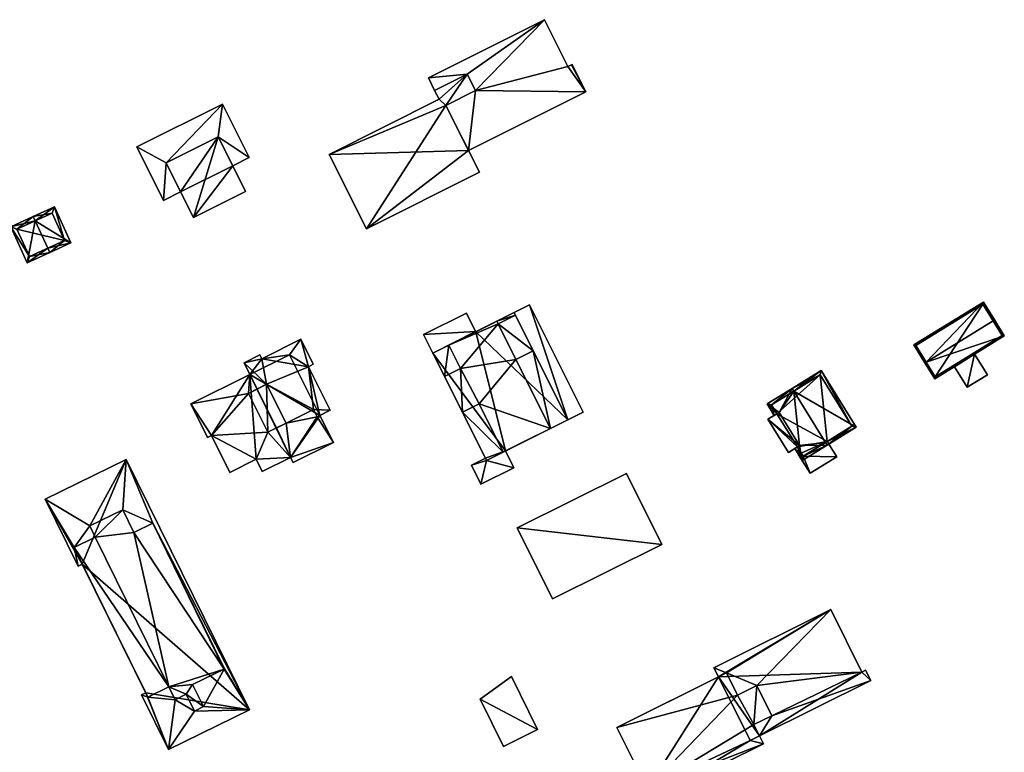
# Model space of a CAD drawing. Header units: inches. Extents: x 2685601 to 2690022, y 1235992 to 1239010.
# Tile 109 of 256: x 2686293 to 2686448, y 1237139 to 1237254. Entities that reach past the tile are written whole.
import ezdxf

# ---------------------------------------------------------------- set-up
doc = ezdxf.new("R2010")
doc.units = ezdxf.units.IN
doc.header["$MEASUREMENT"] = 0
doc.layers.add('Gebaeude Einzelhaus', color=10, linetype='Continuous')
doc.layers.add('Offenes Gebaeude', color=10, linetype='Continuous')

msp = doc.modelspace()

# ---------------------------------------------------------------- meshes
at = {"layer": 'Gebaeude Einzelhaus'}
mesh = msp.add_polyface(dxfattribs=at)
corners = [(2686347.249, 1237221.231, 425.887), (2686365.06, 1237230.181, 425.887), (2686359.775, 1237240.696, 425.887), (2686363.11, 1237245.633, 425.887), (2686364.419, 1237243.03, 425.887), (2686358.693, 1237241.673, 425.887), (2686341.355, 1237232.96, 425.887), (2686357.994, 1237243.061, 425.887), (2686364.419, 1237243.03, 423.354), (2686363.354, 1237233.576, 423.395), (2686381.819, 1237242.854, 423.232), (2686359.775, 1237240.696, 423.395), (2686379.008, 1237246.816, 423.239), (2686375.294, 1237254.208, 423.239), (2686363.11, 1237245.633, 423.354), (2686357.01, 1237245.019, 423.399), (2686357.994, 1237243.061, 423.399), (2686379.661, 1237247.145, 423.232), (2686379.551, 1237247.089, 423.233), (2686358.693, 1237241.673, 410.638), (2686357.994, 1237243.061, 410.638), (2686341.355, 1237232.96, 410.638), (2686347.249, 1237221.231, 410.638), (2686365.06, 1237230.181, 410.638), (2686363.354, 1237233.575, 410.638), (2686359.775, 1237240.696, 410.638), (2686363.11, 1237245.633, 410.638), (2686364.419, 1237243.03, 410.638), (2686357.01, 1237245.019, 410.638), (2686381.819, 1237242.854, 410.638), (2686379.661, 1237247.145, 410.638), (2686379.551, 1237247.089, 410.638), (2686379.008, 1237246.816, 410.638), (2686375.294, 1237254.208, 410.638)]
mesh.append_faces([[corners[k] for k in face] for face in [(10, 18, 12), (10, 17, 18), (14, 15, 16), (8, 13, 14), (14, 13, 15), (8, 12, 13), (8, 10, 12), (11, 9, 8), (8, 9, 10), (5, 3, 7), (0, 2, 6), (6, 2, 5), (5, 2, 3), (3, 2, 4), (0, 1, 2)]], dxfattribs={"color": 13})
mesh.append_faces([[corners[k] for k in face] for face in [(29, 31, 30), (29, 32, 31), (33, 26, 28), (28, 26, 20), (29, 27, 32), (32, 27, 33), (33, 27, 26), (29, 24, 27), (27, 24, 25), (15, 13, 28), (28, 13, 33), (13, 12, 33), (33, 12, 32), (12, 18, 32), (32, 18, 31), (18, 17, 31), (31, 17, 30), (17, 10, 30), (30, 10, 29), (29, 10, 24), (24, 10, 9), (20, 16, 28), (28, 16, 15), (25, 26, 27), (25, 19, 26), (26, 19, 20), (24, 21, 25), (25, 21, 19), (23, 22, 24), (24, 22, 21), (7, 3, 16), (16, 3, 14), (3, 4, 14), (14, 4, 8), (11, 4, 2), (11, 8, 4), (2, 9, 11), (9, 23, 24), (2, 1, 9), (9, 1, 23), (1, 0, 23), (23, 0, 22), (0, 6, 22), (22, 6, 21), (19, 21, 5), (5, 21, 6), (19, 16, 20), (19, 5, 16), (16, 5, 7)]], dxfattribs={"color": 41})
mesh = msp.add_polyface(dxfattribs=at)
corners = [(2686323.881, 1237235.735, 427.289), (2686319.974, 1237223.01, 427.289), (2686328.19, 1237227.118, 427.289), (2686315.665, 1237231.626, 427.289), (2686315.665, 1237231.626, 426.625), (2686324.566, 1237240.904, 426.625), (2686311.06, 1237234.151, 426.625), (2686323.881, 1237235.735, 426.625), (2686328.781, 1237232.474, 426.625), (2686315.275, 1237225.721, 426.625), (2686317.949, 1237227.058, 426.625), (2686326.166, 1237231.166, 426.625), (2686328.19, 1237227.118, 417.271), (2686319.974, 1237223.01, 417.271), (2686326.166, 1237231.166, 417.271), (2686317.949, 1237227.058, 417.271), (2686315.665, 1237231.626, 417.271), (2686323.881, 1237235.735, 417.271), (2686324.566, 1237240.904, 417.271), (2686328.781, 1237232.474, 417.271), (2686311.06, 1237234.151, 417.271), (2686315.275, 1237225.721, 417.271)]
mesh.append_faces([[corners[k] for k in face] for face in [(8, 7, 11), (4, 9, 10), (4, 6, 9), (8, 5, 7), (7, 5, 4), (4, 5, 6), (3, 1, 0), (0, 1, 2)]], dxfattribs={"color": 13})
mesh.append_faces([[corners[k] for k in face] for face in [(18, 16, 20), (20, 16, 21), (21, 16, 15), (19, 17, 18), (18, 17, 16), (19, 14, 17), (19, 8, 14), (14, 8, 11), (9, 15, 10), (9, 21, 15), (9, 6, 21), (21, 6, 20), (6, 5, 20), (20, 5, 18), (5, 8, 18), (18, 8, 19), (15, 14, 13), (13, 14, 12), (15, 17, 14), (15, 16, 17), (13, 10, 15), (10, 3, 4), (13, 1, 10), (10, 1, 3), (3, 0, 4), (4, 0, 7), (0, 11, 7), (11, 12, 14), (0, 2, 11), (11, 2, 12), (2, 1, 12), (12, 1, 13)]], dxfattribs={"color": 41})
mesh = msp.add_polyface(dxfattribs=at)
corners = [(2686295.045, 1237222.498, 424.285), (2686298.073, 1237224.703, 423.226), (2686294.734, 1237223.18, 424.285), (2686300.661, 1237219.024, 423.226), (2686297.013, 1237218.184, 424.285), (2686297.324, 1237217.501, 424.285), (2686291.179, 1237221.559, 423.226), (2686293.769, 1237215.88, 423.226), (2686297.701, 1237223.709, 423.443), (2686299.668, 1237219.395, 423.442), (2686292.173, 1237221.188, 423.429), (2686294.14, 1237216.874, 423.429), (2686294.14, 1237216.874, 418.085), (2686299.668, 1237219.395, 418.085), (2686297.701, 1237223.709, 418.085), (2686292.173, 1237221.188, 418.085)]
mesh.append_faces([[corners[k] for k in face] for face in [(5, 11, 4), (4, 9, 5), (5, 9, 3), (7, 11, 5), (10, 11, 6), (6, 11, 7), (0, 10, 2), (8, 0, 2), (2, 10, 6), (9, 8, 1), (3, 9, 1), (1, 8, 2), (0, 7, 4), (4, 7, 5), (0, 6, 7), (0, 2, 6), (3, 4, 5), (3, 0, 4), (3, 1, 0), (0, 1, 2)]], dxfattribs={"color": 13})
mesh.append_faces([[corners[k] for k in face] for face in [(13, 15, 14), (13, 12, 15), (11, 10, 12), (12, 10, 15), (0, 15, 10), (0, 14, 15), (0, 8, 14), (8, 9, 14), (14, 9, 13), (9, 4, 13), (13, 4, 12), (12, 4, 11)]], dxfattribs={"color": 41})
mesh = msp.add_polyface(dxfattribs=at)
corners = [(2686445.993, 1237206.755, 413.157), (2686447.768, 1237204.356, 410.502), (2686446.206, 1237206.886, 413.157), (2686435.454, 1237200.246, 413.157), (2686436.804, 1237197.585, 410.502), (2686435.241, 1237200.114, 413.157), (2686444.465, 1237209.705, 410.502), (2686433.5, 1237202.934, 410.502), (2686447.424, 1237204.438, 410.726), (2686436.885, 1237197.929, 410.725), (2686444.384, 1237209.361, 410.702), (2686433.844, 1237202.853, 410.702), (2686447.424, 1237204.438, 403.976), (2686444.384, 1237209.361, 403.976), (2686433.844, 1237202.853, 403.976), (2686436.885, 1237197.929, 403.976)]
mesh.append_faces([[corners[k] for k in face] for face in [(3, 9, 5), (11, 3, 5), (5, 9, 4), (7, 11, 5), (10, 11, 6), (6, 11, 7), (0, 10, 2), (8, 0, 2), (2, 10, 6), (1, 9, 8), (4, 9, 1), (1, 8, 2), (3, 7, 5), (2, 6, 0), (0, 6, 3), (3, 6, 7), (4, 3, 5), (4, 1, 3), (3, 1, 0), (0, 1, 2)]], dxfattribs={"color": 13})
mesh.append_faces([[corners[k] for k in face] for face in [(13, 15, 14), (12, 15, 13), (9, 15, 12), (9, 12, 8), (3, 15, 9), (14, 15, 11), (11, 15, 3), (13, 14, 11), (10, 13, 11), (12, 13, 10), (0, 12, 10), (8, 12, 0)]], dxfattribs={"color": 41})
mesh = msp.add_polyface(dxfattribs=at)
corners = [(2686362.359, 1237192.355, 425.944), (2686366.174, 1237184.725, 425.944), (2686368.81, 1237186.044, 425.944), (2686364.996, 1237193.674, 425.944), (2686373.529, 1237202.03, 425.944), (2686376.226, 1237189.752, 425.944), (2686378.98, 1237191.129, 425.944), (2686370.775, 1237200.654, 425.944), (2686367.803, 1237206.692, 425.944), (2686370.739, 1237207.611, 425.944), (2686370.519, 1237208.05, 425.944), (2686368.021, 1237206.253, 425.944), (2686359.559, 1237197.955, 425.944), (2686360.233, 1237202.906, 425.944), (2686357.713, 1237201.646, 425.944), (2686362.079, 1237199.215, 425.944), (2686366.174, 1237184.725, 422.791), (2686370.485, 1237183.575, 422.791), (2686369.163, 1237186.22, 422.791), (2686365.278, 1237180.971, 422.791), (2686363.778, 1237183.971, 422.791), (2686365.996, 1237185.08, 422.791), (2686364.439, 1237205.064, 422.791), (2686357.713, 1237201.646, 422.791), (2686364.461, 1237205.021, 422.791), (2686356.25, 1237204.571, 422.791), (2686362.999, 1237207.945, 422.791), (2686378.98, 1237191.129, 423.122), (2686381.393, 1237192.334, 423.122), (2686372.931, 1237209.256, 423.122), (2686370.519, 1237208.05, 423.122), (2686362.079, 1237199.215, 428.598), (2686359.559, 1237197.955, 428.598), (2686362.359, 1237192.355, 428.598), (2686364.996, 1237193.674, 428.598), (2686376.226, 1237189.751, 428.598), (2686368.81, 1237186.044, 428.598), (2686370.775, 1237200.654, 428.598), (2686368.021, 1237206.253, 428.598), (2686373.529, 1237202.03, 428.598), (2686370.739, 1237207.611, 428.598), (2686360.233, 1237202.906, 428.598), (2686367.803, 1237206.691, 428.598), (2686357.713, 1237201.646, 416.017), (2686365.996, 1237185.08, 416.017), (2686378.98, 1237191.129, 416.017), (2686369.163, 1237186.22, 416.017), (2686370.519, 1237208.05, 416.017), (2686364.461, 1237205.021, 416.017), (2686366.174, 1237184.725, 416.017), (2686370.485, 1237183.575, 416.017), (2686365.278, 1237180.971, 416.017), (2686363.778, 1237183.971, 416.017), (2686364.439, 1237205.064, 416.017), (2686362.999, 1237207.945, 416.017), (2686356.25, 1237204.571, 416.017), (2686372.931, 1237209.256, 416.017), (2686381.393, 1237192.334, 416.017)]
mesh.append_faces([[corners[k] for k in face] for face in [(31, 38, 41), (41, 38, 42), (38, 39, 40), (31, 37, 38), (38, 37, 39), (31, 34, 37), (37, 34, 35), (35, 34, 36), (31, 33, 34), (31, 32, 33), (27, 29, 30), (27, 28, 29), (25, 22, 26), (25, 23, 22), (22, 23, 24), (19, 16, 20), (20, 16, 21), (19, 17, 16), (16, 17, 18), (15, 13, 12), (12, 13, 14), (11, 9, 8), (8, 9, 10), (7, 5, 4), (4, 5, 6), (0, 2, 3), (0, 1, 2)]], dxfattribs={"color": 13})
mesh.append_faces([[corners[k] for k in face] for face in [(36, 34, 2), (2, 34, 3), (34, 33, 3), (3, 33, 0), (32, 0, 33), (32, 12, 0), (32, 31, 12), (12, 31, 15), (13, 15, 41), (41, 15, 31), (42, 13, 41), (42, 8, 13), (11, 42, 38), (11, 8, 42), (38, 40, 11), (11, 40, 9), (39, 4, 40), (40, 4, 9), (39, 37, 4), (4, 37, 7), (37, 5, 7), (37, 35, 5), (35, 2, 5), (35, 36, 2), (56, 45, 47), (56, 57, 45), (45, 57, 27), (27, 57, 28), (29, 56, 30), (30, 56, 47), (29, 28, 56), (56, 28, 57), (53, 55, 54), (53, 43, 55), (53, 48, 43), (25, 43, 23), (25, 55, 43), (25, 26, 55), (55, 26, 54), (26, 22, 54), (54, 22, 53), (48, 53, 24), (24, 53, 22), (50, 49, 46), (49, 52, 44), (50, 51, 49), (49, 51, 52), (19, 20, 51), (51, 20, 52), (52, 21, 44), (52, 20, 21), (50, 46, 17), (17, 46, 18), (17, 19, 50), (50, 19, 51), (44, 46, 49), (46, 48, 45), (45, 48, 47), (44, 43, 46), (46, 43, 48), (30, 8, 10), (13, 23, 14), (47, 24, 30), (30, 24, 8), (8, 24, 13), (13, 24, 23), (47, 48, 24), (4, 30, 9), (9, 30, 10), (4, 27, 30), (4, 6, 27), (18, 2, 16), (16, 2, 1), (18, 5, 2), (18, 27, 5), (5, 27, 6), (46, 45, 18), (18, 45, 27), (0, 21, 1), (1, 21, 16), (0, 44, 21), (12, 43, 0), (0, 43, 44), (12, 23, 43), (12, 14, 23)]], dxfattribs={"color": 41})
mesh = msp.add_polyface(dxfattribs=at)
corners = [(2686322.816, 1237188.651, 435.493), (2686331.72, 1237189.165, 435.493), (2686328.651, 1237195.304, 435.493), (2686329.86, 1237184.918, 435.493), (2686335.29, 1237185.218, 435.493), (2686333.085, 1237189.848, 435.493), (2686328.869, 1237198.278, 435.493), (2686330.016, 1237195.986, 435.493), (2686319.575, 1237193.631, 435.493), (2686322.215, 1237188.35, 435.493), (2686325.719, 1237182.846, 435.493), (2686330.826, 1237182.986, 435.493), (2686342.031, 1237187.553, 435.493), (2686335.704, 1237184.388, 435.493), (2686339.47, 1237191.626, 435.493), (2686334.579, 1237190.594, 435.493), (2686339.89, 1237191.836, 435.493), (2686338.905, 1237192.756, 435.493), (2686331.51, 1237196.733, 437.925), (2686331.72, 1237189.165, 437.925), (2686334.579, 1237190.594, 437.925), (2686328.651, 1237195.304, 437.925), (2686338.905, 1237192.756, 436.931), (2686339.47, 1237191.626, 436.931), (2686341.516, 1237192.649, 436.931), (2686338.09, 1237199.499, 436.931), (2686336.903, 1237203.83, 436.931), (2686338.873, 1237199.89, 436.931), (2686330.774, 1237200.766, 436.931), (2686331.51, 1237196.733, 436.931), (2686327.949, 1237200.119, 436.931), (2686330.468, 1237201.378, 436.931), (2686330.016, 1237195.986, 436.931), (2686334.579, 1237190.594, 436.931), (2686335.29, 1237185.218, 417.915), (2686330.826, 1237182.986, 417.915), (2686335.704, 1237184.388, 417.915), (2686342.031, 1237187.553, 417.915), (2686339.89, 1237191.836, 417.915), (2686319.575, 1237193.631, 417.915), (2686328.869, 1237198.278, 417.915), (2686322.215, 1237188.35, 417.915), (2686322.816, 1237188.651, 417.915), (2686325.719, 1237182.846, 417.915), (2686329.86, 1237184.918, 417.915), (2686335.109, 1237201.398, 417.915), (2686330.774, 1237200.766, 417.915), (2686336.903, 1237203.83, 417.915), (2686330.468, 1237201.378, 417.915), (2686327.949, 1237200.119, 417.915), (2686333.085, 1237189.848, 436.931), (2686341.516, 1237192.649, 417.915), (2686338.09, 1237199.499, 417.915), (2686338.873, 1237199.89, 417.915)]
mesh.append_faces([[corners[k] for k in face] for face in [(22, 29, 33), (29, 30, 32), (29, 28, 30), (30, 28, 31), (22, 25, 29), (29, 25, 28), (28, 25, 26), (26, 25, 27), (22, 24, 25), (22, 23, 24), (21, 19, 18), (18, 19, 20), (15, 14, 17), (14, 12, 16), (5, 4, 15), (15, 4, 14), (14, 4, 12), (12, 4, 13), (4, 3, 11), (3, 0, 10), (0, 8, 9), (0, 2, 8), (8, 2, 6), (6, 2, 7), (5, 1, 4), (4, 1, 3), (3, 1, 0), (0, 1, 2)]], dxfattribs={"color": 13})
mesh.append_faces([[corners[k] for k in face] for face in [(38, 52, 51), (52, 47, 53), (46, 49, 48), (46, 40, 49), (38, 45, 52), (52, 45, 47), (47, 45, 46), (46, 45, 40), (26, 27, 47), (47, 27, 53), (27, 25, 53), (53, 25, 52), (25, 24, 52), (52, 24, 51), (16, 23, 14), (16, 24, 23), (38, 51, 16), (16, 51, 24), (17, 14, 22), (22, 14, 23), (33, 17, 22), (33, 15, 17), (32, 5, 50), (32, 7, 5), (32, 6, 7), (6, 49, 40), (32, 30, 6), (6, 30, 49), (30, 31, 49), (49, 31, 48), (31, 28, 48), (48, 28, 46), (28, 26, 46), (46, 26, 47), (40, 42, 39), (39, 42, 41), (40, 44, 42), (42, 44, 43), (40, 34, 44), (44, 34, 35), (34, 37, 36), (40, 38, 34), (34, 38, 37), (40, 45, 38), (11, 3, 35), (35, 3, 44), (3, 10, 44), (44, 10, 43), (10, 0, 43), (43, 0, 42), (0, 9, 42), (42, 9, 41), (9, 8, 41), (41, 8, 39), (39, 6, 40), (39, 8, 6), (16, 12, 38), (38, 12, 37), (12, 13, 37), (37, 13, 36), (13, 4, 36), (36, 4, 34), (4, 11, 34), (34, 11, 35), (5, 19, 1), (5, 33, 19), (19, 33, 20), (5, 15, 33), (2, 1, 21), (21, 1, 19), (21, 32, 2), (2, 32, 7), (21, 18, 32), (32, 18, 29), (18, 20, 29), (29, 20, 33)]], dxfattribs={"color": 41})
mesh = msp.add_polyface(dxfattribs=at)
corners = [(2686414.606, 1237195.655, 421.182), (2686418.904, 1237198.901, 417.699), (2686414.343, 1237196.08, 421.182), (2686424.436, 1237189.955, 417.699), (2686419.611, 1237187.559, 421.182), (2686419.874, 1237187.134, 421.182), (2686411.945, 1237192.095, 418.075), (2686410.4, 1237193.641, 417.699), (2686411.519, 1237191.832, 417.699), (2686412.269, 1237192.296, 418.362), (2686415.492, 1237187.086, 418.362), (2686415.933, 1237184.696, 417.699), (2686415.167, 1237186.885, 418.075), (2686414.742, 1237186.622, 417.699), (2686423.748, 1237190.118, 418.023), (2686418.741, 1237198.213, 418.024), (2686411.089, 1237193.479, 418.075), (2686416.095, 1237185.385, 418.075), (2686418.741, 1237198.213, 406.233), (2686423.748, 1237190.118, 406.233), (2686411.089, 1237193.479, 406.233), (2686411.945, 1237192.095, 406.233), (2686415.78, 1237185.894, 417.201), (2686415.167, 1237186.885, 406.233), (2686415.78, 1237185.894, 406.233), (2686416.095, 1237185.385, 417.201), (2686419.864, 1237187.716, 417.201), (2686419.864, 1237187.716, 406.233), (2686416.095, 1237185.385, 406.233)]
mesh.append_faces([[corners[k] for k in face] for face in [(17, 13, 12), (17, 11, 13), (17, 5, 11), (17, 4, 5), (2, 16, 7), (7, 16, 8), (8, 16, 6), (2, 0, 16), (1, 15, 2), (2, 15, 0), (3, 14, 1), (1, 14, 15), (3, 5, 14), (14, 5, 4), (11, 12, 13), (0, 10, 4), (4, 10, 5), (5, 10, 11), (11, 10, 12), (2, 9, 0), (0, 9, 10), (2, 7, 9), (9, 7, 6), (6, 7, 8), (3, 4, 5), (3, 0, 4), (3, 1, 0), (0, 1, 2)]], dxfattribs={"color": 13})
mesh.append_faces([[corners[k] for k in face] for face in [(18, 21, 20), (18, 27, 21), (21, 27, 23), (23, 27, 24), (24, 27, 28), (18, 19, 27), (19, 26, 27), (26, 17, 25), (26, 4, 17), (19, 14, 26), (26, 14, 4), (17, 22, 25), (22, 23, 24), (17, 12, 22), (22, 12, 23), (20, 21, 16), (16, 21, 6), (0, 15, 16), (16, 15, 20), (20, 15, 18), (15, 14, 18), (18, 14, 19)]], dxfattribs={"color": 41})
mesh = msp.add_polyface(dxfattribs=at)
corners = [(2686410.523, 1237191.216, 418.362), (2686413.745, 1237186.005, 418.362), (2686415.492, 1237187.086, 418.362), (2686412.269, 1237192.296, 418.362), (2686411.945, 1237192.095, 418.075), (2686410.523, 1237191.216, 406.233), (2686411.945, 1237192.095, 406.233), (2686413.745, 1237186.005, 406.233), (2686415.167, 1237186.885, 418.075), (2686415.167, 1237186.885, 406.233)]
mesh.append_faces([[corners[k] for k in face] for face in [(0, 2, 3), (0, 1, 2)]], dxfattribs={"color": 13})
mesh.append_faces([[corners[k] for k in face] for face in [(6, 9, 5), (5, 9, 7), (8, 7, 9), (2, 1, 8), (8, 1, 7), (1, 0, 7), (7, 0, 5), (5, 4, 6), (5, 0, 4), (4, 0, 3)]], dxfattribs={"color": 41})
mesh = msp.add_polyface(dxfattribs=at)
corners = [(2686416.095, 1237185.385, 417.201), (2686417.156, 1237182.716, 417.201), (2686421.351, 1237185.311, 417.201), (2686415.354, 1237185.631, 417.201), (2686419.864, 1237187.716, 417.201), (2686415.78, 1237185.894, 417.201), (2686415.354, 1237185.631, 406.233), (2686415.78, 1237185.894, 406.233), (2686417.156, 1237182.716, 406.233), (2686421.351, 1237185.311, 406.233), (2686419.864, 1237187.716, 406.233), (2686416.095, 1237185.385, 406.233)]
mesh.append_faces([[corners[k] for k in face] for face in [(3, 0, 5), (0, 2, 4), (3, 1, 0), (0, 1, 2)]], dxfattribs={"color": 13})
mesh.append_faces([[corners[k] for k in face] for face in [(6, 11, 8), (8, 11, 9), (9, 11, 10), (6, 7, 11), (2, 9, 4), (4, 9, 10), (2, 1, 9), (9, 1, 8), (1, 3, 8), (8, 3, 6), (6, 5, 7), (6, 3, 5)]], dxfattribs={"color": 41})
mesh = msp.add_polyface(dxfattribs=at)
corners = [(2686309.371, 1237184.893, 431.318), (2686303.653, 1237174.409, 431.318), (2686308.833, 1237176.96, 431.318), (2686296.62, 1237178.611, 431.318), (2686301.166, 1237171, 431.318), (2686304.519, 1237172.651, 431.318), (2686313.561, 1237174.826, 431.318), (2686310.601, 1237173.368, 431.318), (2686328.809, 1237145.436, 431.318), (2686324.865, 1237151.88, 431.318), (2686324.807, 1237151.851, 431.318), (2686321.554, 1237145.919, 431.318), (2686319.838, 1237149.403, 431.318), (2686320.16, 1237145.233, 431.318), (2686317.119, 1237147.016, 431.318), (2686318.859, 1237147.874, 431.318), (2686316.058, 1237139.155, 431.318), (2686312.78, 1237147.428, 431.318), (2686316.109, 1237149.068, 431.318), (2686311.818, 1237147.761, 431.318), (2686312.46, 1237148.078, 431.318), (2686301.811, 1237168.073, 431.318), (2686302.454, 1237168.389, 431.318), (2686296.62, 1237178.611, 418.683), (2686309.371, 1237184.893, 418.683), (2686301.811, 1237168.073, 418.683), (2686302.454, 1237168.389, 418.683), (2686312.46, 1237148.078, 418.682), (2686311.818, 1237147.761, 418.682), (2686316.058, 1237139.155, 418.682), (2686328.809, 1237145.436, 418.682)]
mesh.append_faces([[corners[k] for k in face] for face in [(4, 21, 22), (4, 3, 21), (16, 17, 19), (19, 17, 20), (16, 14, 17), (17, 14, 18), (8, 13, 16), (16, 13, 14), (14, 13, 15), (8, 11, 13), (8, 10, 11), (11, 10, 12), (8, 9, 10), (0, 6, 8), (8, 6, 9), (0, 2, 6), (6, 2, 7), (5, 1, 4), (4, 1, 3), (3, 1, 0), (0, 1, 2)]], dxfattribs={"color": 13})
mesh.append_faces([[corners[k] for k in face] for face in [(27, 29, 28), (26, 30, 27), (27, 30, 29), (26, 24, 30), (26, 23, 24), (26, 25, 23), (0, 8, 24), (24, 8, 30), (8, 16, 30), (30, 16, 29), (16, 19, 29), (29, 19, 28), (27, 28, 20), (20, 28, 19), (27, 20, 26), (26, 20, 22), (25, 26, 21), (21, 26, 22), (21, 3, 25), (25, 3, 23), (3, 0, 23), (23, 0, 24)]], dxfattribs={"color": 41})
mesh = msp.add_polyface(dxfattribs=at)
corners = [(2686371.019, 1237174.091, 425.104), (2686393.771, 1237171.493, 425.104), (2686388.221, 1237182.65, 425.104), (2686376.57, 1237162.934, 425.104), (2686371.019, 1237174.091, 413.718), (2686388.221, 1237182.65, 413.718), (2686376.57, 1237162.934, 413.718), (2686393.771, 1237171.493, 413.718)]
mesh.append_faces([[corners[k] for k in face] for face in [(3, 1, 0), (0, 1, 2)]], dxfattribs={"color": 13})
mesh.append_faces([[corners[k] for k in face] for face in [(4, 7, 6), (5, 7, 4), (2, 7, 5), (1, 7, 2), (6, 7, 3), (3, 7, 1), (4, 6, 0), (0, 6, 3), (5, 4, 2), (2, 4, 0)]], dxfattribs={"color": 41})
mesh = msp.add_polyface(dxfattribs=at)
corners = [(2686318.859, 1237147.874, 433.971), (2686320.16, 1237145.233, 433.971), (2686321.554, 1237145.919, 433.971), (2686319.838, 1237149.403, 433.971), (2686316.109, 1237149.068, 433.971), (2686324.807, 1237151.851, 433.971), (2686313.561, 1237174.826, 433.971), (2686324.865, 1237151.88, 433.971), (2686310.601, 1237173.368, 433.971), (2686304.519, 1237172.651, 433.971), (2686308.833, 1237176.96, 433.971), (2686303.653, 1237174.409, 433.971), (2686301.166, 1237171, 433.971), (2686312.78, 1237147.428, 433.971), (2686317.119, 1237147.016, 433.971), (2686304.519, 1237172.651, 431.318), (2686303.653, 1237174.409, 431.318), (2686301.166, 1237171, 431.318), (2686302.453, 1237168.388, 431.318), (2686312.46, 1237148.078, 431.318), (2686312.78, 1237147.428, 431.318), (2686316.109, 1237149.068, 431.318), (2686317.119, 1237147.016, 431.318), (2686318.859, 1237147.874, 431.318), (2686320.16, 1237145.233, 431.318), (2686321.554, 1237145.919, 431.318), (2686319.838, 1237149.403, 431.318), (2686324.807, 1237151.851, 431.318), (2686324.865, 1237151.88, 431.318), (2686313.561, 1237174.826, 431.318), (2686310.601, 1237173.368, 431.318), (2686308.833, 1237176.96, 431.318)]
mesh.append_faces([[corners[k] for k in face] for face in [(0, 4, 14), (4, 12, 13), (4, 9, 12), (9, 10, 11), (4, 8, 9), (9, 8, 10), (4, 5, 8), (8, 5, 6), (6, 5, 7), (0, 3, 4), (4, 3, 5), (0, 2, 3), (0, 1, 2)]], dxfattribs={"color": 13})
mesh.append_faces([[corners[k] for k in face] for face in [(11, 10, 16), (16, 10, 31), (30, 31, 8), (8, 31, 10), (29, 30, 6), (6, 30, 8), (6, 7, 29), (29, 7, 28), (27, 28, 5), (5, 28, 7), (26, 27, 3), (3, 27, 5), (3, 2, 26), (26, 2, 25), (24, 25, 1), (1, 25, 2), (1, 0, 24), (24, 0, 23), (0, 14, 23), (23, 14, 22), (14, 4, 22), (22, 4, 21), (4, 13, 21), (21, 13, 20), (13, 19, 20), (12, 18, 13), (13, 18, 19), (12, 17, 18), (12, 9, 17), (17, 9, 15), (9, 11, 15), (15, 11, 16)]], dxfattribs={"color": 41})
mesh = msp.add_polyface(dxfattribs=at)
corners = [(2686411.109, 1237144.478, 421.287), (2686409.186, 1237141.325, 421.287), (2686426.719, 1237150.048, 421.287), (2686408.31, 1237143.085, 421.287), (2686425.328, 1237151.368, 421.287), (2686425.916, 1237151.661, 421.287), (2686408.743, 1237149.234, 421.287), (2686420.431, 1237161.209, 421.287), (2686404, 1237151.235, 421.287), (2686401.996, 1237152.038, 421.287), (2686402.714, 1237150.595, 421.287), (2686405.739, 1237147.74, 421.287), (2686408.31, 1237143.085, 424.109), (2686411.109, 1237144.478, 424.109), (2686408.743, 1237149.234, 424.109), (2686405.739, 1237147.74, 424.109), (2686386.715, 1237142.636, 424.109), (2686404, 1237151.235, 424.109), (2686391.524, 1237132.97, 424.109), (2686391.779, 1237131.108, 424.109), (2686390.986, 1237132.703, 424.109), (2686409.808, 1237140.076, 424.109), (2686402.714, 1237150.595, 409.98), (2686401.996, 1237152.038, 409.98), (2686426.719, 1237150.048, 409.98), (2686409.186, 1237141.325, 409.98), (2686425.916, 1237151.661, 409.98), (2686425.328, 1237151.368, 409.98), (2686420.431, 1237161.209, 409.98), (2686407.695, 1237140.583, 409.98), (2686386.715, 1237142.636, 409.98), (2686391.524, 1237132.97, 409.98), (2686390.986, 1237132.703, 409.98), (2686391.779, 1237131.108, 409.98), (2686409.808, 1237140.076, 409.98)]
mesh.append_faces([[corners[k] for k in face] for face in [(12, 18, 21), (21, 18, 19), (19, 18, 20), (12, 15, 18), (18, 15, 16), (16, 15, 17), (12, 14, 15), (12, 13, 14), (6, 8, 11), (8, 9, 10), (6, 7, 8), (8, 7, 9), (0, 4, 6), (6, 4, 7), (0, 2, 4), (4, 2, 5), (3, 1, 0), (0, 1, 2)]], dxfattribs={"color": 13})
mesh.append_faces([[corners[k] for k in face] for face in [(22, 31, 30), (31, 33, 32), (22, 29, 31), (31, 29, 33), (33, 29, 34), (34, 29, 25), (17, 15, 8), (8, 15, 11), (6, 11, 14), (14, 11, 15), (0, 6, 13), (13, 6, 14), (3, 0, 12), (12, 0, 13), (12, 1, 3), (1, 34, 25), (12, 21, 1), (1, 21, 34), (21, 19, 34), (34, 19, 33), (19, 20, 33), (33, 20, 32), (20, 18, 32), (32, 18, 31), (18, 16, 31), (31, 16, 30), (16, 10, 30), (30, 10, 22), (16, 17, 10), (10, 17, 8), (25, 27, 24), (24, 27, 26), (25, 22, 27), (27, 22, 28), (28, 22, 23), (25, 29, 22), (9, 7, 23), (23, 7, 28), (7, 4, 28), (28, 4, 27), (4, 5, 27), (27, 5, 26), (5, 2, 26), (26, 2, 24), (2, 1, 24), (24, 1, 25), (10, 9, 22), (22, 9, 23)]], dxfattribs={"color": 41})
at = {"layer": 'Offenes Gebaeude'}
mesh = msp.add_polyface(dxfattribs=at)
corners = [(2686441.921, 1237196.266, 410.188), (2686443.095, 1237201.47, 410.188), (2686439.919, 1237199.509, 410.188), (2686445.098, 1237198.228, 410.188), (2686441.921, 1237196.266, 410.088), (2686439.919, 1237199.509, 410.088), (2686445.098, 1237198.228, 410.088), (2686443.095, 1237201.47, 410.088)]
mesh.append_faces([[corners[k] for k in face] for face in [(3, 1, 0), (0, 1, 2)]], dxfattribs={"color": 13})
mesh.append_faces([[corners[k] for k in face] for face in [(4, 7, 6), (5, 7, 4), (2, 7, 5), (1, 7, 2), (6, 7, 3), (3, 7, 1), (4, 6, 0), (0, 6, 3), (5, 4, 2), (2, 4, 0)]], dxfattribs={"color": 41})
mesh = msp.add_polyface(dxfattribs=at)
corners = [(2686365.185, 1237147.088, 422.622), (2686374.22, 1237142.301, 422.622), (2686370.089, 1237150.678, 422.622), (2686368.853, 1237139.654, 422.622), (2686365.185, 1237147.088, 422.522), (2686370.089, 1237150.678, 422.522), (2686368.853, 1237139.654, 422.522), (2686374.22, 1237142.301, 422.522)]
mesh.append_faces([[corners[k] for k in face] for face in [(3, 1, 0), (0, 1, 2)]], dxfattribs={"color": 13})
mesh.append_faces([[corners[k] for k in face] for face in [(4, 7, 6), (5, 7, 4), (2, 7, 5), (1, 7, 2), (6, 7, 3), (3, 7, 1), (4, 6, 0), (0, 6, 3), (5, 4, 2), (2, 4, 0)]], dxfattribs={"color": 41})

doc.saveas('drawing.dxf')
